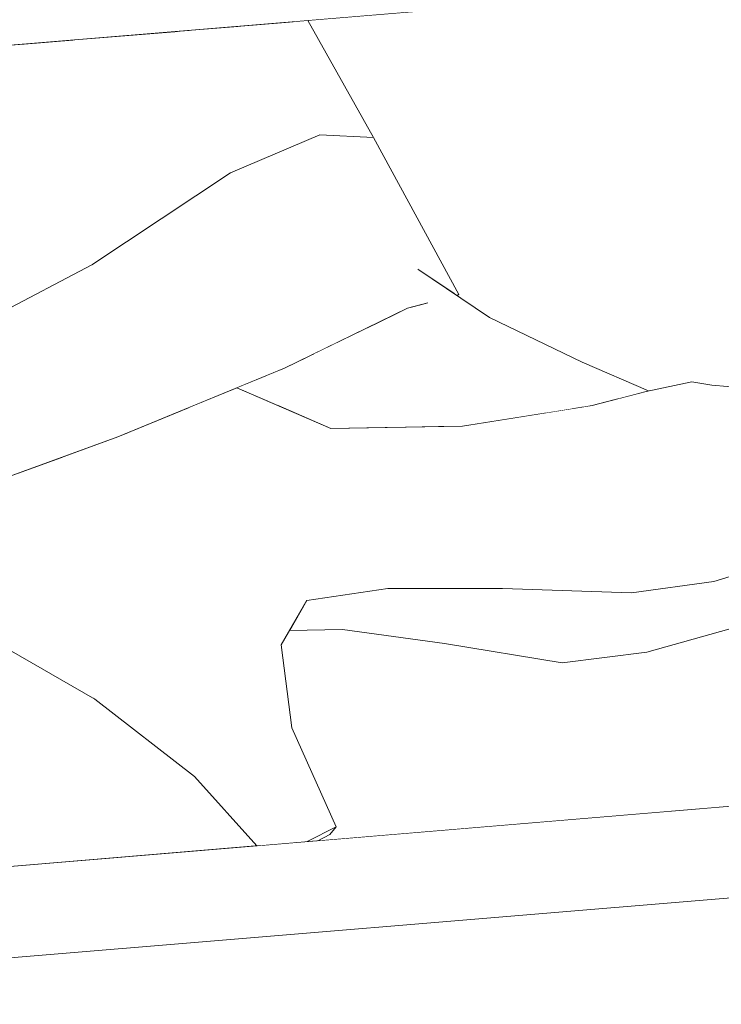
# Model space of a CAD drawing. Header units: millimetres. Extents: x 0 to 650, y -1 to 707.
# Tile 14 of 256: x 98.43 to 99.97, y 623.65 to 625.81. Entities that reach past the tile are written whole.
import ezdxf
from ezdxf.xclip import XClip

# ---------------------------------------------------------------- set-up
doc = ezdxf.new("R2010")
doc.units = ezdxf.units.MM
doc.header["$MEASUREMENT"] = 0
doc.header["$XCLIPFRAME"] = 0
doc.linetypes.add('Wipeout_Contour', pattern=[1000, 0, -1000])
doc.layers.add('Interior - Mobiliário .ARQ', color=7, linetype='Continuous')
doc.layers.add('Parede.ARQ', color=7, linetype='Continuous')

# ---------------------------------------------------------------- blocks, each defined once
blk = doc.blocks.new('Desenho_3_3', base_point=(252.3092, 622.8349))
at = {"color": 254, "linetype": 'Wipeout_Contour', "lineweight": 0, "ltscale": 5053.165761}
blk.add_wipeout([(97.3215, 622.6849), (106.1958, 622.6849), (106.1958, 624.4042), (102.616, 624.106), (102.616, 622.8349), (102.3521, 622.8349), (102.3521, 624.084), (97.3215, 623.665)], dxfattribs=at).dxf.layer = 'Parede.ARQ'
at = {"color": 254, "linetype": 'Wipeout_Contour', "lineweight": 0, "ltscale": 19612.19698}
blk.add_wipeout([(99.0073, 624.4422), (99.0306, 624.2605), (99.1277, 624.0432), (99.1142, 624.0262), (99.0874, 624.0128), (102.3521, 624.2847), (102.3521, 626.084), (99.0654, 625.8103), (99.2093, 625.5541), (99.3963, 625.2097), (99.4639, 625.1594), (99.6671, 625.0618), (99.8124, 624.9987), (99.907, 625.0182), (99.9507, 625.0114), (100.1732, 624.9909), (100.4177, 625.0282), (100.4891, 625.0422), (100.6138, 625.0154), (100.6535, 625.0079), (100.7256, 624.8853), (100.6828, 624.8529), (100.5634, 624.7814), (100.4433, 624.7097), (100.2581, 624.6138), (99.9879, 624.4764), (99.8084, 624.4258), (99.6232, 624.4029), (99.365, 624.4451), (99.1419, 624.4759), (99.0254, 624.4735)], dxfattribs=at).dxf.layer = 'Parede.ARQ'
at = {"color": 254, "linetype": 'Wipeout_Contour', "lineweight": 0, "ltscale": 8221.398375}
blk.add_wipeout([(97.7851, 625.7036), (97.3215, 625.665), (97.3215, 623.8657), (98.9536, 624.0016), (98.8173, 624.1534), (98.5991, 624.3232), (98.3829, 624.4473), (98.3028, 624.6168), (98.2748, 624.6903), (98.1897, 624.6676), (98.0692, 624.968), (97.9334, 625.2607), (97.8388, 625.5814)], dxfattribs=at).dxf.layer = 'Parede.ARQ'
at = {"color": 254, "linetype": 'Wipeout_Contour', "lineweight": 0, "ltscale": 1898.409972}
blk.add_wipeout([(98.9758, 625.0327), (98.9228, 625.0108), (98.9936, 624.9825)], dxfattribs=at).dxf.layer = 'Interior - Mobiliário .ARQ'
at = {"color": 254, "linetype": 'Wipeout_Contour', "lineweight": 0, "ltscale": 2531.040895}
blk.add_wipeout([(99.6599, 625.0153), (99.67, 624.9632), (99.6885, 624.9662), (99.7478, 624.9819)], dxfattribs=at).dxf.layer = 'Interior - Mobiliário .ARQ'
at = {"color": 254, "linetype": 'Wipeout_Contour', "lineweight": 0, "ltscale": 1897.851165}
blk.add_wipeout([(98.8058, 624.9624), (98.6701, 624.9063), (98.8351, 624.8707)], dxfattribs=at).dxf.layer = 'Interior - Mobiliário .ARQ'
at = {"color": 254, "linetype": 'Wipeout_Contour', "lineweight": 0, "ltscale": 1898.447349}
blk.add_wipeout([(99.8386, 624.9762), (99.8506, 624.8823), (100.1931, 624.9078)], dxfattribs=at).dxf.layer = 'Interior - Mobiliário .ARQ'
at = {"color": 254, "linetype": 'Wipeout_Contour', "lineweight": 0, "ltscale": 1898.03078}
blk.add_wipeout([(99.7067, 624.9317), (99.4157, 624.8567), (99.7112, 624.8769)], dxfattribs=at).dxf.layer = 'Interior - Mobiliário .ARQ'
at = {"color": 254, "linetype": 'Wipeout_Contour', "lineweight": 0, "ltscale": 2537.616052}
blk.add_wipeout([(97.301, 625.8138), (97.2975, 625.7977), (106.1958, 626.5389), (106.1958, 626.5547)], dxfattribs=at).dxf.layer = 'Parede.ARQ'
at = {"color": 254, "linetype": 'Wipeout_Contour', "lineweight": 0, "ltscale": 2529.882917}
blk.add_wipeout([(97.3105, 623.8413), (106.1958, 624.5814), (106.1958, 624.5915), (97.3144, 623.8516)], dxfattribs=at).dxf.layer = 'Parede.ARQ'
at = {"color": 254, "linetype": 'Wipeout_Contour', "lineweight": 0, "ltscale": 1898.928946}
blk.add_wipeout([(99.4639, 625.1594), (99.4294, 625.0866), (99.6599, 625.0153)], dxfattribs=at).dxf.layer = 'Interior - Mobiliário .ARQ'
at = {"color": 254, "linetype": 'Wipeout_Contour', "lineweight": 0, "ltscale": 1898.767739}
blk.add_wipeout([(100.1732, 624.9909), (99.9507, 625.0114), (99.8386, 624.9762)], dxfattribs=at).dxf.layer = 'Interior - Mobiliário .ARQ'
at = {"color": 254, "linetype": 'Wipeout_Contour', "lineweight": 0, "ltscale": 1898.317471}
blk.add_wipeout([(99.8506, 624.8823), (99.9038, 624.7404), (100.2162, 624.8083)], dxfattribs=at).dxf.layer = 'Interior - Mobiliário .ARQ'
at = {"color": 254, "linetype": 'Wipeout_Contour', "lineweight": 0, "ltscale": 2537.549973}
blk.add_wipeout([(97.2954, 625.7806), (106.1958, 626.522), (106.1958, 626.5389), (97.2975, 625.7977)], dxfattribs=at).dxf.layer = 'Parede.ARQ'
at = {"color": 254, "linetype": 'Wipeout_Contour', "lineweight": 0, "ltscale": 2529.654042}
blk.add_wipeout([(97.2975, 623.7977), (97.2954, 623.7806), (106.1958, 624.522), (106.1958, 624.5389)], dxfattribs=at).dxf.layer = 'Parede.ARQ'
at = {"color": 254, "linetype": 'Wipeout_Contour', "lineweight": 0, "ltscale": 1898.643377}
blk.add_wipeout([(99.6599, 625.0153), (99.6671, 625.0618), (99.4639, 625.1594)], dxfattribs=at).dxf.layer = 'Interior - Mobiliário .ARQ'
at = {"color": 254, "linetype": 'Wipeout_Contour', "lineweight": 0, "ltscale": 1898.665115}
blk.add_wipeout([(100.2162, 624.8083), (100.1931, 624.9078), (99.8506, 624.8823)], dxfattribs=at).dxf.layer = 'Interior - Mobiliário .ARQ'
at = {"color": 254, "linetype": 'Wipeout_Contour', "lineweight": 0, "ltscale": 2537.481432}
blk.add_wipeout([(97.2954, 625.7806), (97.2947, 625.7631), (106.1958, 626.5046), (106.1958, 626.522)], dxfattribs=at).dxf.layer = 'Parede.ARQ'
at = {"color": 254, "linetype": 'Wipeout_Contour', "lineweight": 0, "ltscale": 2529.51949}
blk.add_wipeout([(97.301, 623.7636), (97.3014, 623.7462), (106.1958, 624.4871), (106.1958, 624.5046)], dxfattribs=at).dxf.layer = 'Parede.ARQ'
at = {"color": 254, "linetype": 'Wipeout_Contour', "lineweight": 0, "ltscale": 1898.27531}
blk.add_wipeout([(99.6599, 625.0153), (99.7478, 624.9819), (99.7635, 624.986)], dxfattribs=at).dxf.layer = 'Interior - Mobiliário .ARQ'
at = {"color": 254, "linetype": 'Wipeout_Contour', "lineweight": 0, "ltscale": 1899.006304}
blk.add_wipeout([(100.1732, 624.9909), (99.8386, 624.9762), (100.1931, 624.9078)], dxfattribs=at).dxf.layer = 'Interior - Mobiliário .ARQ'
at = {"color": 254, "linetype": 'Wipeout_Contour', "lineweight": 0, "ltscale": 2537.412482}
blk.add_wipeout([(106.1958, 626.5046), (97.2947, 625.7631), (97.2954, 625.7457), (106.1958, 626.4871)], dxfattribs=at).dxf.layer = 'Parede.ARQ'
at = {"color": 254, "linetype": 'Wipeout_Contour', "lineweight": 0, "ltscale": 2529.449301}
blk.add_wipeout([(97.2954, 623.7457), (97.2975, 623.729), (106.1958, 624.4702), (106.1958, 624.4871)], dxfattribs=at).dxf.layer = 'Parede.ARQ'
at = {"color": 254, "linetype": 'Wipeout_Contour', "lineweight": 0, "ltscale": 2531.266696}
blk.add_wipeout([(99.6671, 625.0618), (99.6599, 625.0153), (99.7635, 624.986), (99.8068, 624.9975)], dxfattribs=at).dxf.layer = 'Interior - Mobiliário .ARQ'
at = {"color": 254, "linetype": 'Wipeout_Contour', "lineweight": 0, "ltscale": 2537.345218}
blk.add_wipeout([(106.1958, 626.4871), (97.2954, 625.7457), (97.2975, 625.729), (106.1958, 626.4702)], dxfattribs=at).dxf.layer = 'Parede.ARQ'
at = {"color": 254, "linetype": 'Wipeout_Contour', "lineweight": 0, "ltscale": 2529.385806}
blk.add_wipeout([(97.2975, 623.729), (97.301, 623.7135), (106.1958, 624.4544), (106.1958, 624.4702)], dxfattribs=at).dxf.layer = 'Parede.ARQ'
at = {"color": 254, "linetype": 'Wipeout_Contour', "lineweight": 0, "ltscale": 1898.807508}
blk.add_wipeout([(99.907, 625.0182), (99.8068, 624.9975), (99.8386, 624.9762)], dxfattribs=at).dxf.layer = 'Interior - Mobiliário .ARQ'
at = {"color": 254, "linetype": 'Wipeout_Contour', "lineweight": 0, "ltscale": 2537.281714}
blk.add_wipeout([(106.1958, 626.4702), (97.2975, 625.729), (97.301, 625.7135), (106.1958, 626.4544)], dxfattribs=at).dxf.layer = 'Parede.ARQ'
at = {"color": 254, "linetype": 'Wipeout_Contour', "lineweight": 0, "ltscale": 2529.235538}
blk.add_wipeout([(97.3105, 623.6876), (97.3144, 623.6778), (106.1958, 624.4177), (106.1958, 624.4277)], dxfattribs=at).dxf.layer = 'Parede.ARQ'
at = {"color": 254, "linetype": 'Wipeout_Contour', "lineweight": 0, "ltscale": 1899.123673}
blk.add_wipeout([(99.8386, 624.9762), (99.9507, 625.0114), (99.907, 625.0182)], dxfattribs=at).dxf.layer = 'Interior - Mobiliário .ARQ'
at = {"color": 254, "linetype": 'Wipeout_Contour', "lineweight": 0, "ltscale": 2537.223895}
blk.add_wipeout([(106.1958, 626.4544), (97.301, 625.7135), (97.3056, 625.6995), (106.1958, 626.4401)], dxfattribs=at).dxf.layer = 'Parede.ARQ'
at = {"color": 254, "linetype": 'Wipeout_Contour', "lineweight": 0, "ltscale": 1895.973687}
blk.add_wipeout([(97.3185, 623.8594), (106.1958, 624.5989), (97.32, 623.864)], dxfattribs=at).dxf.layer = 'Parede.ARQ'
at = {"layer": 'Interior - Mobiliário .ARQ', "color": 7, "linetype": 'Continuous', "lineweight": 0}
for p in [(99.907, 625.0182), (100.1732, 624.9909)]:
    blk.add_line(p, (99.9507, 625.0114), dxfattribs=at)
at = {"color": 254, "linetype": 'Wipeout_Contour', "lineweight": 0, "ltscale": 2537.17343}
blk.add_wipeout([(97.3056, 625.6995), (97.3105, 625.6876), (106.1958, 626.4277), (106.1958, 626.4401)], dxfattribs=at).dxf.layer = 'Parede.ARQ'
at = {"color": 254, "linetype": 'Wipeout_Contour', "lineweight": 0, "ltscale": 1895.957359}
blk.add_wipeout([(97.3144, 623.8516), (106.1958, 624.5915), (97.3185, 623.8594)], dxfattribs=at).dxf.layer = 'Parede.ARQ'
at = {"color": 254, "linetype": 'Wipeout_Contour', "lineweight": 0, "ltscale": 2537.131422}
blk.add_wipeout([(106.1958, 626.4277), (97.3105, 625.6876), (97.3144, 625.6778), (106.1958, 626.4177)], dxfattribs=at).dxf.layer = 'Parede.ARQ'
at = {"color": 254, "linetype": 'Wipeout_Contour', "lineweight": 0, "ltscale": 2529.834512}
blk.add_wipeout([(97.3094, 623.8371), (106.1958, 624.5691), (106.1958, 624.5814), (97.3105, 623.8413)], dxfattribs=at).dxf.layer = 'Parede.ARQ'
at = {"color": 254, "linetype": 'Wipeout_Contour', "lineweight": 0, "ltscale": 1904.292016}
blk.add_wipeout([(106.1958, 626.4057), (97.32, 625.6664), (106.1958, 626.4042)], dxfattribs=at).dxf.layer = 'Parede.ARQ'
at = {"color": 254, "linetype": 'Wipeout_Contour', "lineweight": 0, "ltscale": 2529.781723}
blk.add_wipeout([(97.301, 623.8138), (106.1958, 624.5547), (106.1958, 624.5691), (97.3056, 623.8285)], dxfattribs=at).dxf.layer = 'Parede.ARQ'
at = {"color": 254, "linetype": 'Wipeout_Contour', "lineweight": 0, "ltscale": 2534.08365}
blk.add_wipeout([(98.9168, 625.7979), (98.8965, 625.4767), (99.0917, 625.5598), (98.9592, 625.8014)], dxfattribs=at).dxf.layer = 'Interior - Mobiliário .ARQ'
at = {"color": 254, "linetype": 'Wipeout_Contour', "lineweight": 0, "ltscale": 2533.663932}
blk.add_wipeout([(98.3015, 625.7466), (98.1465, 625.4154), (98.505, 625.5874), (98.4394, 625.7581)], dxfattribs=at).dxf.layer = 'Interior - Mobiliário .ARQ'
at = {"color": 254, "linetype": 'Wipeout_Contour', "lineweight": 0, "ltscale": 1897.980519}
blk.add_wipeout([(99.4462, 624.7005), (99.1889, 624.694), (99.2408, 624.5655)], dxfattribs=at).dxf.layer = 'Interior - Mobiliário .ARQ'
at = {"color": 254, "linetype": 'Wipeout_Contour', "lineweight": 0, "ltscale": 2529.720116}
blk.add_wipeout([(97.301, 623.8138), (97.2975, 623.7977), (106.1958, 624.5389), (106.1958, 624.5547)], dxfattribs=at).dxf.layer = 'Parede.ARQ'
at = {"color": 254, "linetype": 'Wipeout_Contour', "lineweight": 0, "ltscale": 2534.018061}
blk.add_wipeout([(99.0654, 625.8103), (99.0334, 625.8076), (99.0917, 625.5598), (99.2093, 625.5541)], dxfattribs=at).dxf.layer = 'Interior - Mobiliário .ARQ'
at = {"color": 254, "linetype": 'Wipeout_Contour', "lineweight": 0, "ltscale": 2534.751426}
blk.add_wipeout([(98.8114, 625.7891), (98.7872, 625.7712), (98.8965, 625.4767), (98.9168, 625.7979)], dxfattribs=at).dxf.layer = 'Interior - Mobiliário .ARQ'
at = {"color": 254, "linetype": 'Wipeout_Contour', "lineweight": 0, "ltscale": 1898.895019}
blk.add_wipeout([(98.2699, 625.1059), (98.5926, 625.2745), (98.505, 625.5874)], dxfattribs=at).dxf.layer = 'Interior - Mobiliário .ARQ'
at = {"color": 254, "linetype": 'Wipeout_Contour', "lineweight": 0, "ltscale": 1896.86532}
blk.add_wipeout([(99.2408, 624.5655), (99.4924, 624.5656), (99.4462, 624.7005)], dxfattribs=at).dxf.layer = 'Interior - Mobiliário .ARQ'
at = {"color": 254, "linetype": 'Wipeout_Contour', "lineweight": 0, "ltscale": 2529.585502}
blk.add_wipeout([(97.2947, 623.7631), (106.1958, 624.5046), (106.1958, 624.522), (97.2954, 623.7806)], dxfattribs=at).dxf.layer = 'Parede.ARQ'
at = {"color": 254, "linetype": 'Wipeout_Contour', "lineweight": 0, "ltscale": 1900.992238}
blk.add_wipeout([(99.0334, 625.8076), (98.9592, 625.8014), (99.0917, 625.5598)], dxfattribs=at).dxf.layer = 'Interior - Mobiliário .ARQ'
at = {"color": 254, "linetype": 'Wipeout_Contour', "lineweight": 0, "ltscale": 1899.654159}
blk.add_wipeout([(98.5926, 625.2745), (98.8965, 625.4767), (98.7872, 625.7712)], dxfattribs=at).dxf.layer = 'Interior - Mobiliário .ARQ'
at = {"color": 254, "linetype": 'Wipeout_Contour', "lineweight": 0, "ltscale": 1899.313685}
blk.add_wipeout([(98.505, 625.5874), (98.1465, 625.4154), (98.2699, 625.1059)], dxfattribs=at).dxf.layer = 'Interior - Mobiliário .ARQ'
at = {"color": 254, "linetype": 'Wipeout_Contour', "lineweight": 0, "ltscale": 1897.696893}
blk.add_wipeout([(98.9407, 624.7023), (98.5939, 624.6979), (98.6363, 624.5042)], dxfattribs=at).dxf.layer = 'Interior - Mobiliário .ARQ'
at = {"color": 254, "linetype": 'Wipeout_Contour', "lineweight": 0, "ltscale": 2529.328}
blk.add_wipeout([(106.1958, 624.4544), (97.301, 623.7135), (97.3056, 623.6995), (106.1958, 624.4401)], dxfattribs=at).dxf.layer = 'Parede.ARQ'
at = {"color": 254, "linetype": 'Wipeout_Contour', "lineweight": 0, "ltscale": 1899.974136}
blk.add_wipeout([(98.7872, 625.7712), (98.505, 625.5874), (98.5926, 625.2745)], dxfattribs=at).dxf.layer = 'Interior - Mobiliário .ARQ'
at = {"color": 254, "linetype": 'Wipeout_Contour', "lineweight": 0, "ltscale": 1898.943312}
blk.add_wipeout([(98.8965, 625.4767), (99.0143, 625.0486), (99.2841, 625.1797)], dxfattribs=at).dxf.layer = 'Interior - Mobiliário .ARQ'
at = {"color": 254, "linetype": 'Wipeout_Contour', "lineweight": 0, "ltscale": 1896.731269}
blk.add_wipeout([(98.6363, 624.5042), (99.0637, 624.5395), (98.9407, 624.7023)], dxfattribs=at).dxf.layer = 'Interior - Mobiliário .ARQ'
at = {"color": 254, "linetype": 'Wipeout_Contour', "lineweight": 0, "ltscale": 2529.27813}
blk.add_wipeout([(97.3072, 623.6997), (97.3105, 623.6876), (106.1958, 624.4277), (106.1958, 624.4401)], dxfattribs=at).dxf.layer = 'Parede.ARQ'
at = {"color": 254, "linetype": 'Wipeout_Contour', "lineweight": 0, "ltscale": 1900.661042}
blk.add_wipeout([(98.5549, 625.7677), (98.4394, 625.7581), (98.505, 625.5874)], dxfattribs=at).dxf.layer = 'Interior - Mobiliário .ARQ'
at = {"color": 254, "linetype": 'Wipeout_Contour', "lineweight": 0, "ltscale": 1899.898127}
blk.add_wipeout([(99.2841, 625.1797), (99.0917, 625.5598), (98.8965, 625.4767)], dxfattribs=at).dxf.layer = 'Interior - Mobiliário .ARQ'
at = {"color": 254, "linetype": 'Wipeout_Contour', "lineweight": 0, "ltscale": 1897.796483}
blk.add_wipeout([(98.3199, 624.7776), (98.649, 624.8976), (98.5926, 625.2745)], dxfattribs=at).dxf.layer = 'Interior - Mobiliário .ARQ'
at = {"color": 254, "linetype": 'Wipeout_Contour', "lineweight": 0, "ltscale": 1897.692792}
blk.add_wipeout([(100.2658, 624.6793), (99.9556, 624.5805), (99.8084, 624.4258)], dxfattribs=at).dxf.layer = 'Interior - Mobiliário .ARQ'
at = {"color": 254, "linetype": 'Wipeout_Contour', "lineweight": 0, "ltscale": 1897.661391}
blk.add_wipeout([(99.775, 624.5558), (99.4924, 624.5656), (99.365, 624.4451)], dxfattribs=at).dxf.layer = 'Interior - Mobiliário .ARQ'
at = {"color": 254, "linetype": 'Wipeout_Contour', "lineweight": 0, "ltscale": 1898.37203}
blk.add_wipeout([(106.1958, 624.4057), (97.32, 623.6664), (106.1958, 624.4042)], dxfattribs=at).dxf.layer = 'Parede.ARQ'
at = {"color": 254, "linetype": 'Wipeout_Contour', "lineweight": 0, "ltscale": 2534.627738}
blk.add_wipeout([(98.5549, 625.7677), (98.505, 625.5874), (98.7872, 625.7712), (98.7801, 625.7865)], dxfattribs=at).dxf.layer = 'Interior - Mobiliário .ARQ'
at = {"color": 254, "linetype": 'Wipeout_Contour', "lineweight": 0, "ltscale": 1900.288935}
blk.add_wipeout([(99.3963, 625.2097), (99.2093, 625.5541), (99.0917, 625.5598)], dxfattribs=at).dxf.layer = 'Interior - Mobiliário .ARQ'
at = {"color": 254, "linetype": 'Wipeout_Contour', "lineweight": 0, "ltscale": 1898.46245}
blk.add_wipeout([(98.5926, 625.2745), (98.2699, 625.1059), (98.3199, 624.7776)], dxfattribs=at).dxf.layer = 'Interior - Mobiliário .ARQ'
at = {"color": 254, "linetype": 'Wipeout_Contour', "lineweight": 0, "ltscale": 1897.178594}
blk.add_wipeout([(99.8084, 624.4258), (99.9879, 624.4764), (100.2658, 624.6793)], dxfattribs=at).dxf.layer = 'Interior - Mobiliário .ARQ'
at = {"color": 254, "linetype": 'Wipeout_Contour', "lineweight": 0, "ltscale": 1896.836226}
blk.add_wipeout([(99.365, 624.4451), (99.6232, 624.4029), (99.775, 624.5558)], dxfattribs=at).dxf.layer = 'Interior - Mobiliário .ARQ'
at = {"color": 254, "linetype": 'Wipeout_Contour', "lineweight": 0, "ltscale": 1896.744847}
blk.add_wipeout([(98.6363, 624.5042), (98.4023, 624.4726), (98.6147, 624.3399)], dxfattribs=at).dxf.layer = 'Interior - Mobiliário .ARQ'
at = {"color": 254, "linetype": 'Wipeout_Contour', "lineweight": 0, "ltscale": 1896.162044}
blk.add_wipeout([(98.8173, 624.1534), (98.9536, 624.0016), (98.8249, 624.1646)], dxfattribs=at).dxf.layer = 'Interior - Mobiliário .ARQ'
at = {"color": 254, "linetype": 'Wipeout_Contour', "lineweight": 0, "ltscale": 1900.990741}
blk.add_wipeout([(98.7801, 625.7865), (98.7872, 625.7712), (98.8114, 625.7891)], dxfattribs=at).dxf.layer = 'Interior - Mobiliário .ARQ'
at = {"color": 254, "linetype": 'Wipeout_Contour', "lineweight": 0, "ltscale": 3797.033034}
blk.add_wipeout([(99.0917, 625.5598), (99.2841, 625.1797), (99.3286, 625.1916), (99.3141, 625.2446), (99.3069, 625.2654), (99.3914, 625.2084)], dxfattribs=at).dxf.layer = 'Interior - Mobiliário .ARQ'
at = {"color": 254, "linetype": 'Wipeout_Contour', "lineweight": 0, "ltscale": 1899.082483}
blk.add_wipeout([(99.0143, 625.0486), (98.8965, 625.4767), (98.5926, 625.2745)], dxfattribs=at).dxf.layer = 'Interior - Mobiliário .ARQ'
at = {"color": 254, "linetype": 'Wipeout_Contour', "lineweight": 0, "ltscale": 2529.915534}
blk.add_wipeout([(98.4165, 624.8128), (98.3204, 624.6395), (98.5939, 624.6979), (98.5284, 624.8536)], dxfattribs=at).dxf.layer = 'Interior - Mobiliário .ARQ'
at = {"color": 254, "linetype": 'Wipeout_Contour', "lineweight": 0, "ltscale": 1898.253165}
blk.add_wipeout([(100.2162, 624.8083), (99.9038, 624.7404), (99.9556, 624.5805)], dxfattribs=at).dxf.layer = 'Interior - Mobiliário .ARQ'
at = {"color": 254, "linetype": 'Wipeout_Contour', "lineweight": 0, "ltscale": 1897.66606}
blk.add_wipeout([(99.4924, 624.5656), (99.2408, 624.5655), (99.1419, 624.4759)], dxfattribs=at).dxf.layer = 'Interior - Mobiliário .ARQ'
at = {"color": 254, "linetype": 'Wipeout_Contour', "lineweight": 0, "ltscale": 1896.286106}
blk.add_wipeout([(98.6147, 624.3399), (98.7651, 624.382), (98.6363, 624.5042)], dxfattribs=at).dxf.layer = 'Interior - Mobiliário .ARQ'
at = {"color": 254, "linetype": 'Wipeout_Contour', "lineweight": 0, "ltscale": 2527.28817}
blk.add_wipeout([(98.8249, 624.1646), (98.9635, 624.0025), (98.9779, 624.0037), (98.9014, 624.2033)], dxfattribs=at).dxf.layer = 'Interior - Mobiliário .ARQ'
at = {"layer": 'Interior - Mobiliário .ARQ', "color": 7, "linetype": 'Continuous', "lineweight": 0}
for p, q in [((99.2093, 625.5541), (99.0654, 625.8103)), ((98.8965, 625.4767), (99.0917, 625.5598)), ((99.0917, 625.5598), (99.2093, 625.5541))]:
    blk.add_line(p, q, dxfattribs=at)
at = {"layer": 'Parede.ARQ', "color": 7, "linetype": 'Continuous', "lineweight": 0}
blk.add_line((97.3215, 625.665), (106.1958, 626.4042), dxfattribs=at)
at = {"color": 254, "linetype": 'Wipeout_Contour', "lineweight": 0, "ltscale": 1897.87897}
blk.add_wipeout([(99.9556, 624.5805), (100.2658, 624.6793), (100.2162, 624.8083)], dxfattribs=at).dxf.layer = 'Interior - Mobiliário .ARQ'
at = {"color": 254, "linetype": 'Wipeout_Contour', "lineweight": 0, "ltscale": 1897.207874}
blk.add_wipeout([(98.5939, 624.6979), (98.3204, 624.6395), (98.4023, 624.4726)], dxfattribs=at).dxf.layer = 'Interior - Mobiliário .ARQ'
at = {"color": 254, "linetype": 'Wipeout_Contour', "lineweight": 0, "ltscale": 1896.776477}
blk.add_wipeout([(99.1419, 624.4759), (99.365, 624.4451), (99.4924, 624.5656)], dxfattribs=at).dxf.layer = 'Interior - Mobiliário .ARQ'
at = {"color": 254, "linetype": 'Wipeout_Contour', "lineweight": 0, "ltscale": 1895.135407}
blk.add_wipeout([(98.9014, 624.2033), (98.9779, 624.0037), (99.0379, 624.0087)], dxfattribs=at).dxf.layer = 'Interior - Mobiliário .ARQ'
at = {"color": 254, "linetype": 'Wipeout_Contour', "lineweight": 0, "ltscale": 1898.070769}
blk.add_wipeout([(99.732, 624.7178), (99.4462, 624.7005), (99.4924, 624.5656)], dxfattribs=at).dxf.layer = 'Interior - Mobiliário .ARQ'
at = {"color": 254, "linetype": 'Wipeout_Contour', "lineweight": 0, "ltscale": 1896.449731}
blk.add_wipeout([(98.4023, 624.4726), (98.6363, 624.5042), (98.5939, 624.6979)], dxfattribs=at).dxf.layer = 'Interior - Mobiliário .ARQ'
at = {"color": 254, "linetype": 'Wipeout_Contour', "lineweight": 0, "ltscale": 1896.075817}
blk.add_wipeout([(99.0306, 624.2605), (98.9014, 624.2033), (99.0379, 624.0087)], dxfattribs=at).dxf.layer = 'Interior - Mobiliário .ARQ'
at = {"color": 254, "linetype": 'Wipeout_Contour', "lineweight": 0, "ltscale": 3164.017098}
blk.add_wipeout([(98.649, 624.8976), (98.5284, 624.8536), (98.5939, 624.6979), (98.8351, 624.8707), (98.6701, 624.9063)], dxfattribs=at).dxf.layer = 'Interior - Mobiliário .ARQ'
at = {"color": 254, "linetype": 'Wipeout_Contour', "lineweight": 0, "ltscale": 1897.055817}
blk.add_wipeout([(99.4924, 624.5656), (99.775, 624.5558), (99.732, 624.7178)], dxfattribs=at).dxf.layer = 'Interior - Mobiliário .ARQ'
at = {"color": 254, "linetype": 'Wipeout_Contour', "lineweight": 0, "ltscale": 1896.914551}
blk.add_wipeout([(99.0073, 624.4422), (99.0637, 624.5395), (98.6363, 624.5042)], dxfattribs=at).dxf.layer = 'Interior - Mobiliário .ARQ'
at = {"color": 254, "linetype": 'Wipeout_Contour', "lineweight": 0, "ltscale": 1896.779637}
blk.add_wipeout([(98.4023, 624.4726), (98.3829, 624.4473), (98.5991, 624.3232)], dxfattribs=at).dxf.layer = 'Interior - Mobiliário .ARQ'
at = {"color": 254, "linetype": 'Wipeout_Contour', "lineweight": 0, "ltscale": 2526.815042}
blk.add_wipeout([(99.1277, 624.0432), (99.0306, 624.2605), (99.0432, 624.0091), (99.0642, 624.0108)], dxfattribs=at).dxf.layer = 'Interior - Mobiliário .ARQ'
at = {"color": 254, "linetype": 'Wipeout_Contour', "lineweight": 0, "ltscale": 1898.438074}
blk.add_wipeout([(98.5926, 625.2745), (98.649, 624.8976), (99.0143, 625.0486)], dxfattribs=at).dxf.layer = 'Interior - Mobiliário .ARQ'
at = {"color": 254, "linetype": 'Wipeout_Contour', "lineweight": 0, "ltscale": 1897.059137}
blk.add_wipeout([(98.5939, 624.6979), (98.9407, 624.7023), (98.8351, 624.8707)], dxfattribs=at).dxf.layer = 'Interior - Mobiliário .ARQ'
at = {"color": 254, "linetype": 'Wipeout_Contour', "lineweight": 0, "ltscale": 1897.742483}
blk.add_wipeout([(99.8084, 624.4258), (99.9556, 624.5805), (99.775, 624.5558)], dxfattribs=at).dxf.layer = 'Interior - Mobiliário .ARQ'
at = {"color": 254, "linetype": 'Wipeout_Contour', "lineweight": 0, "ltscale": 1895.869591}
blk.add_wipeout([(98.5991, 624.3232), (98.6147, 624.3399), (98.4023, 624.4726)], dxfattribs=at).dxf.layer = 'Interior - Mobiliário .ARQ'
at = {"color": 254, "linetype": 'Wipeout_Contour', "lineweight": 0, "ltscale": 2526.885206}
blk.add_wipeout([(99.1277, 624.0432), (99.0642, 624.0108), (99.0746, 624.0117), (99.1142, 624.0262)], dxfattribs=at).dxf.layer = 'Interior - Mobiliário .ARQ'
at = {"layer": 'Interior - Mobiliário .ARQ', "color": 7, "linetype": 'Continuous', "lineweight": 0}
for p, q in [((98.5926, 625.2745), (98.8965, 625.4767)), ((98.2699, 625.1059), (98.5926, 625.2745)), ((98.3199, 624.7776), (98.649, 624.8976)), ((99.0642, 624.0108), (99.1277, 624.0432)), ((99.1277, 624.0432), (99.1142, 624.0262)), ((99.1142, 624.0262), (99.0874, 624.0128))]:
    blk.add_line(p, q, dxfattribs=at)
at = {"color": 254, "linetype": 'Wipeout_Contour', "lineweight": 0, "ltscale": 3164.068598}
blk.add_wipeout([(98.9936, 624.9825), (99, 624.9665), (99.1162, 624.916), (99.2486, 624.9184), (99.3482, 624.9743)], dxfattribs=at).dxf.layer = 'Interior - Mobiliário .ARQ'
at = {"color": 254, "linetype": 'Wipeout_Contour', "lineweight": 0, "ltscale": 1897.800462}
blk.add_wipeout([(99.1889, 624.694), (98.9407, 624.7023), (99.0637, 624.5395)], dxfattribs=at).dxf.layer = 'Interior - Mobiliário .ARQ'
at = {"color": 254, "linetype": 'Wipeout_Contour', "lineweight": 0, "ltscale": 1896.732066}
blk.add_wipeout([(99.775, 624.5558), (99.6232, 624.4029), (99.8084, 624.4258)], dxfattribs=at).dxf.layer = 'Interior - Mobiliário .ARQ'
at = {"color": 254, "linetype": 'Wipeout_Contour', "lineweight": 0, "ltscale": 1896.472621}
blk.add_wipeout([(98.9014, 624.2033), (98.7651, 624.382), (98.6147, 624.3399)], dxfattribs=at).dxf.layer = 'Interior - Mobiliário .ARQ'
at = {"layer": 'Interior - Mobiliário .ARQ', "color": 7, "linetype": 'Continuous', "lineweight": 0}
for p, q in [((99.9879, 624.4764), (99.8084, 624.4258)), ((99.365, 624.4451), (99.6232, 624.4029)), ((99.6232, 624.4029), (99.8084, 624.4258))]:
    blk.add_line(p, q, dxfattribs=at)
at = {"color": 254, "linetype": 'Wipeout_Contour', "lineweight": 0, "ltscale": 1897.858467}
blk.add_wipeout([(99.3482, 624.9743), (99.2486, 624.9184), (99.3824, 624.9209)], dxfattribs=at).dxf.layer = 'Interior - Mobiliário .ARQ'
at = {"color": 254, "linetype": 'Wipeout_Contour', "lineweight": 0, "ltscale": 1897.337443}
blk.add_wipeout([(99.732, 624.7178), (99.775, 624.5558), (99.9556, 624.5805)], dxfattribs=at).dxf.layer = 'Interior - Mobiliário .ARQ'
at = {"color": 254, "linetype": 'Wipeout_Contour', "lineweight": 0, "ltscale": 1896.908632}
blk.add_wipeout([(99.0637, 624.5395), (99.2408, 624.5655), (99.1889, 624.694)], dxfattribs=at).dxf.layer = 'Interior - Mobiliário .ARQ'
at = {"color": 254, "linetype": 'Wipeout_Contour', "lineweight": 0, "ltscale": 1896.650671}
blk.add_wipeout([(98.6363, 624.5042), (98.7651, 624.382), (99.0073, 624.4422)], dxfattribs=at).dxf.layer = 'Interior - Mobiliário .ARQ'
at = {"color": 254, "linetype": 'Wipeout_Contour', "lineweight": 0, "ltscale": 1895.697841}
blk.add_wipeout([(98.6147, 624.3399), (98.8249, 624.1646), (98.9014, 624.2033)], dxfattribs=at).dxf.layer = 'Interior - Mobiliário .ARQ'
at = {"layer": 'Interior - Mobiliário .ARQ', "color": 7, "linetype": 'Continuous', "lineweight": 0}
blk.add_line((99.4924, 624.5656), (99.775, 624.5558), dxfattribs=at)
at = {"color": 254, "linetype": 'Wipeout_Contour', "lineweight": 0, "ltscale": 2530.8742}
blk.add_wipeout([(99.3482, 624.9743), (99.3824, 624.9209), (99.4044, 624.9213), (99.5889, 624.9504)], dxfattribs=at).dxf.layer = 'Interior - Mobiliário .ARQ'
at = {"color": 254, "linetype": 'Wipeout_Contour', "lineweight": 0, "ltscale": 1898.105584}
blk.add_wipeout([(99.1889, 624.694), (99.1355, 624.8436), (98.8351, 624.8707)], dxfattribs=at).dxf.layer = 'Interior - Mobiliário .ARQ'
at = {"color": 254, "linetype": 'Wipeout_Contour', "lineweight": 0, "ltscale": 1898.146871}
blk.add_wipeout([(99.9556, 624.5805), (99.9038, 624.7404), (99.732, 624.7178)], dxfattribs=at).dxf.layer = 'Interior - Mobiliário .ARQ'
at = {"color": 254, "linetype": 'Wipeout_Contour', "lineweight": 0, "ltscale": 1897.261318}
blk.add_wipeout([(99.1419, 624.4759), (99.2408, 624.5655), (99.0637, 624.5395)], dxfattribs=at).dxf.layer = 'Interior - Mobiliário .ARQ'
at = {"color": 254, "linetype": 'Wipeout_Contour', "lineweight": 0, "ltscale": 1895.992053}
blk.add_wipeout([(98.9014, 624.2033), (99.0306, 624.2605), (99.0073, 624.4422)], dxfattribs=at).dxf.layer = 'Interior - Mobiliário .ARQ'
at = {"layer": 'Interior - Mobiliário .ARQ', "color": 7, "linetype": 'Continuous', "lineweight": 0}
for p, q in [((100.2658, 624.6793), (99.9556, 624.5805)), ((99.775, 624.5558), (99.9556, 624.5805)), ((99.2408, 624.5655), (99.4924, 624.5656)), ((99.0306, 624.2605), (99.1277, 624.0432))]:
    blk.add_line(p, q, dxfattribs=at)
at = {"color": 254, "linetype": 'Wipeout_Contour', "lineweight": 0, "ltscale": 3164.150817}
blk.add_wipeout([(98.9758, 625.0327), (98.9936, 624.9825), (99.3482, 624.9743), (99.078, 625.0796), (99.0143, 625.0486)], dxfattribs=at).dxf.layer = 'Interior - Mobiliário .ARQ'
at = {"color": 254, "linetype": 'Wipeout_Contour', "lineweight": 0, "ltscale": 1897.231761}
blk.add_wipeout([(98.8351, 624.8707), (98.9407, 624.7023), (99.1889, 624.694)], dxfattribs=at).dxf.layer = 'Interior - Mobiliário .ARQ'
at = {"color": 254, "linetype": 'Wipeout_Contour', "lineweight": 0, "ltscale": 1896.489769}
blk.add_wipeout([(99.0637, 624.5395), (99.0254, 624.4735), (99.1419, 624.4759)], dxfattribs=at).dxf.layer = 'Interior - Mobiliário .ARQ'
at = {"color": 254, "linetype": 'Wipeout_Contour', "lineweight": 0, "ltscale": 1896.612829}
blk.add_wipeout([(99.0073, 624.4422), (98.7651, 624.382), (98.9014, 624.2033)], dxfattribs=at).dxf.layer = 'Interior - Mobiliário .ARQ'
at = {"layer": 'Interior - Mobiliário .ARQ', "color": 7, "linetype": 'Continuous', "lineweight": 0}
for p, q in [((99.0637, 624.5395), (99.2408, 624.5655)), ((99.0637, 624.5395), (99.0073, 624.4422)), ((99.0254, 624.4735), (99.1419, 624.4759)), ((99.365, 624.4451), (99.1419, 624.4759)), ((99.0306, 624.2605), (99.0073, 624.4422))]:
    blk.add_line(p, q, dxfattribs=at)
at = {"color": 254, "linetype": 'Wipeout_Contour', "lineweight": 0, "ltscale": 1898.815031}
blk.add_wipeout([(99.1979, 625.1378), (99.078, 625.0796), (99.3482, 624.9743)], dxfattribs=at).dxf.layer = 'Interior - Mobiliário .ARQ'
at = {"color": 254, "linetype": 'Wipeout_Contour', "lineweight": 0, "ltscale": 2531.337783}
blk.add_wipeout([(98.9228, 625.0108), (98.9102, 625.0055), (99, 624.9665), (98.9936, 624.9825)], dxfattribs=at).dxf.layer = 'Interior - Mobiliário .ARQ'
at = {"color": 254, "linetype": 'Wipeout_Contour', "lineweight": 0, "ltscale": 1895.44073}
blk.add_wipeout([(98.8173, 624.1534), (98.8249, 624.1646), (98.6147, 624.3399)], dxfattribs=at).dxf.layer = 'Interior - Mobiliário .ARQ'
at = {"color": 254, "linetype": 'Wipeout_Contour', "lineweight": 0, "ltscale": 2532.745579}
blk.add_wipeout([(99.2841, 625.1797), (99.2487, 625.1625), (99.4294, 625.0866), (99.307, 625.1858)], dxfattribs=at).dxf.layer = 'Interior - Mobiliário .ARQ'
at = {"color": 254, "linetype": 'Wipeout_Contour', "lineweight": 0, "ltscale": 1896.541351}
blk.add_wipeout([(98.6147, 624.3399), (98.5991, 624.3232), (98.8173, 624.1534)], dxfattribs=at).dxf.layer = 'Interior - Mobiliário .ARQ'
at = {"layer": 'Interior - Mobiliário .ARQ', "color": 7, "linetype": 'Continuous', "lineweight": 0}
for p, q in [((98.3829, 624.4473), (98.5991, 624.3232)), ((98.8173, 624.1534), (98.5991, 624.3232)), ((98.8173, 624.1534), (98.9536, 624.0016))]:
    blk.add_line(p, q, dxfattribs=at)
at = {"layer": 'Parede.ARQ', "color": 7, "linetype": 'Continuous', "lineweight": 0}
for p, q in [((97.3215, 623.8657), (106.1958, 624.6049)), ((97.3215, 623.665), (106.1958, 624.4042))]:
    blk.add_line(p, q, dxfattribs=at)
at = {"color": 254, "linetype": 'Wipeout_Contour', "lineweight": 0, "ltscale": 2532.198}
blk.add_wipeout([(99.2487, 625.1625), (99.1979, 625.1378), (99.3482, 624.9743), (99.4294, 625.0866)], dxfattribs=at).dxf.layer = 'Interior - Mobiliário .ARQ'
at = {"layer": 'Interior - Mobiliário .ARQ', "color": 7, "linetype": 'Continuous', "lineweight": 0}
blk.add_line((99.0143, 625.0486), (99.2841, 625.1797), dxfattribs=at)
at = {"color": 254, "linetype": 'Wipeout_Contour', "lineweight": 0, "ltscale": 2530.691855}
blk.add_wipeout([(99.3482, 624.9743), (99.5889, 624.9504), (99.6449, 624.9593), (99.4294, 625.0866)], dxfattribs=at).dxf.layer = 'Interior - Mobiliário .ARQ'
at = {"color": 254, "linetype": 'Wipeout_Contour', "lineweight": 0, "ltscale": 2530.91419}
blk.add_wipeout([(99.6599, 625.0153), (99.4294, 625.0866), (99.6449, 624.9593), (99.67, 624.9632)], dxfattribs=at).dxf.layer = 'Interior - Mobiliário .ARQ'
at = {"color": 254, "linetype": 'Wipeout_Contour', "lineweight": 0, "ltscale": 2532.467664}
blk.add_wipeout([(99.3069, 625.2654), (99.3141, 625.2446), (99.4294, 625.0866), (99.4639, 625.1594)], dxfattribs=at).dxf.layer = 'Interior - Mobiliário .ARQ'
at = {"color": 254, "linetype": 'Wipeout_Contour', "lineweight": 0, "ltscale": 1898.533369}
blk.add_wipeout([(99.4157, 624.8567), (99.7067, 624.9317), (99.6885, 624.9662)], dxfattribs=at).dxf.layer = 'Interior - Mobiliário .ARQ'
at = {"layer": 'Interior - Mobiliário .ARQ', "color": 7, "linetype": 'Continuous', "lineweight": 0}
blk.add_line((99.6671, 625.0618), (99.4639, 625.1594), dxfattribs=at)
at = {"color": 254, "linetype": 'Wipeout_Contour', "lineweight": 0, "ltscale": 2532.494512}
blk.add_wipeout([(99.307, 625.1858), (99.4294, 625.0866), (99.3141, 625.2446), (99.3286, 625.1916)], dxfattribs=at).dxf.layer = 'Interior - Mobiliário .ARQ'
at = {"color": 254, "linetype": 'Wipeout_Contour', "lineweight": 0, "ltscale": 1898.522996}
blk.add_wipeout([(99.6885, 624.9662), (99.4044, 624.9213), (99.4157, 624.8567)], dxfattribs=at).dxf.layer = 'Interior - Mobiliário .ARQ'
at = {"layer": 'Interior - Mobiliário .ARQ', "color": 7, "linetype": 'Continuous', "lineweight": 0}
for p, q in [((99.2093, 625.5541), (99.3963, 625.2097)), ((99.4639, 625.1594), (99.3069, 625.2654)), ((99.3963, 625.2097), (99.3914, 625.2084)), ((99.3928, 625.2074), (99.3963, 625.2097)), ((99.3286, 625.1916), (99.2841, 625.1797))]:
    blk.add_line(p, q, dxfattribs=at)
at = {"color": 254, "linetype": 'Wipeout_Contour', "lineweight": 0, "ltscale": 1897.754423}
blk.add_wipeout([(99.1355, 624.8436), (99.4157, 624.8567), (99.4044, 624.9213)], dxfattribs=at).dxf.layer = 'Interior - Mobiliário .ARQ'
at = {"color": 254, "linetype": 'Wipeout_Contour', "lineweight": 0, "ltscale": 1898.658599}
blk.add_wipeout([(99.4044, 624.9213), (99.1162, 624.916), (99.1355, 624.8436)], dxfattribs=at).dxf.layer = 'Interior - Mobiliário .ARQ'
at = {"color": 254, "linetype": 'Wipeout_Contour', "lineweight": 0, "ltscale": 1898.289536}
blk.add_wipeout([(99.4462, 624.7005), (99.4157, 624.8567), (99.1355, 624.8436)], dxfattribs=at).dxf.layer = 'Interior - Mobiliário .ARQ'
at = {"color": 254, "linetype": 'Wipeout_Contour', "lineweight": 0, "ltscale": 1897.345997}
blk.add_wipeout([(99.1355, 624.8436), (99.1889, 624.694), (99.4462, 624.7005)], dxfattribs=at).dxf.layer = 'Interior - Mobiliário .ARQ'
at = {"color": 254, "linetype": 'Wipeout_Contour', "lineweight": 0, "ltscale": 1897.83346}
blk.add_wipeout([(98.8351, 624.8707), (99.1355, 624.8436), (99.1162, 624.916)], dxfattribs=at).dxf.layer = 'Interior - Mobiliário .ARQ'
at = {"color": 254, "linetype": 'Wipeout_Contour', "lineweight": 0, "ltscale": 1898.427375}
blk.add_wipeout([(99.732, 624.7178), (99.7112, 624.8769), (99.4157, 624.8567)], dxfattribs=at).dxf.layer = 'Interior - Mobiliário .ARQ'
at = {"color": 254, "linetype": 'Wipeout_Contour', "lineweight": 0, "ltscale": 2530.979723}
blk.add_wipeout([(98.8058, 624.9624), (98.8351, 624.8707), (99.1162, 624.916), (98.9102, 625.0055)], dxfattribs=at).dxf.layer = 'Interior - Mobiliário .ARQ'
at = {"color": 254, "linetype": 'Wipeout_Contour', "lineweight": 0, "ltscale": 1897.59034}
blk.add_wipeout([(99.4157, 624.8567), (99.4462, 624.7005), (99.732, 624.7178)], dxfattribs=at).dxf.layer = 'Interior - Mobiliário .ARQ'
at = {"layer": 'Interior - Mobiliário .ARQ', "color": 7, "linetype": 'Continuous', "lineweight": 0}
for p, q in [((98.649, 624.8976), (99.0143, 625.0486)), ((98.9102, 625.0055), (99.1162, 624.916)), ((99.4044, 624.9213), (99.1162, 624.916))]:
    blk.add_line(p, q, dxfattribs=at)
at = {"color": 254, "linetype": 'Wipeout_Contour', "lineweight": 0, "ltscale": 1897.728261}
blk.add_wipeout([(99.732, 624.7178), (99.9038, 624.7404), (99.8506, 624.8823)], dxfattribs=at).dxf.layer = 'Interior - Mobiliário .ARQ'
at = {"color": 254, "linetype": 'Wipeout_Contour', "lineweight": 0, "ltscale": 1898.73797}
blk.add_wipeout([(99.8506, 624.8823), (99.7112, 624.8769), (99.732, 624.7178)], dxfattribs=at).dxf.layer = 'Interior - Mobiliário .ARQ'
at = {"color": 254, "linetype": 'Wipeout_Contour', "lineweight": 0, "ltscale": 1897.987176}
blk.add_wipeout([(99.7112, 624.8769), (99.8506, 624.8823), (99.8386, 624.9762)], dxfattribs=at).dxf.layer = 'Interior - Mobiliário .ARQ'
at = {"color": 254, "linetype": 'Wipeout_Contour', "lineweight": 0, "ltscale": 1898.643866}
blk.add_wipeout([(99.8386, 624.9762), (99.7067, 624.9317), (99.7112, 624.8769)], dxfattribs=at).dxf.layer = 'Interior - Mobiliário .ARQ'
at = {"color": 254, "linetype": 'Wipeout_Contour', "lineweight": 0, "ltscale": 1898.785979}
blk.add_wipeout([(99.7067, 624.9317), (99.8386, 624.9762), (99.8068, 624.9975)], dxfattribs=at).dxf.layer = 'Interior - Mobiliário .ARQ'
at = {"color": 254, "linetype": 'Wipeout_Contour', "lineweight": 0, "ltscale": 1898.697254}
blk.add_wipeout([(99.8068, 624.9975), (99.6885, 624.9662), (99.7067, 624.9317)], dxfattribs=at).dxf.layer = 'Interior - Mobiliário .ARQ'
at = {"layer": 'Interior - Mobiliário .ARQ', "color": 7, "linetype": 'Continuous', "lineweight": 0}
for p, q in [((99.8124, 624.9987), (99.6671, 625.0618)), ((99.8068, 624.9975), (99.907, 625.0182)), ((99.6885, 624.9662), (99.8068, 624.9975)), ((99.6885, 624.9662), (99.4044, 624.9213))]:
    blk.add_line(p, q, dxfattribs=at)

msp = doc.modelspace()

# ---------------------------------------------------------------- block references
at = {"color": 7, "linetype": 'Continuous', "lineweight": 0}
ref = msp.add_blockref('Desenho_3_3', (252.3092, 622.8349), dxfattribs=at)
XClip(ref).set_block_clipping_path([(94.5429147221, 610.0813537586), (504.066260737, 688.4753035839)])

doc.saveas('drawing.dxf')
